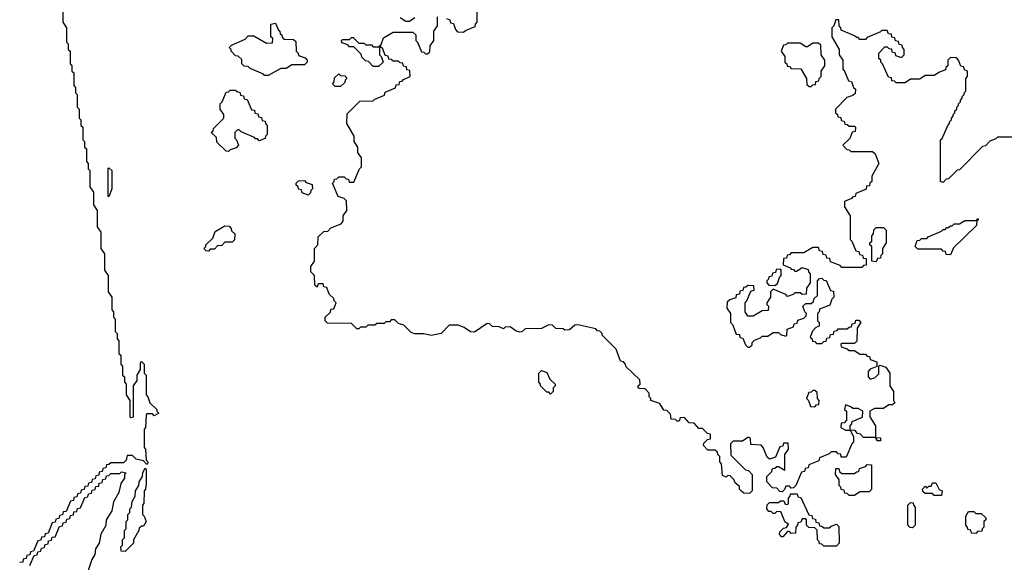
# Model space of a CAD drawing. Extents: x 2886962 to 3052311, y 540590 to 918621.
# Tile 45 of 164: x 2893812 to 2899252, y 784450 to 787449. Entities that reach past the tile are written whole.
import ezdxf

# ---------------------------------------------------------------- set-up
doc = ezdxf.new("R2010")
doc.units = 0

msp = doc.modelspace()

# ---------------------------------------------------------------- linework, layer by layer
at = {"layer": '0CON20XD'}
for points in [[(2894050, 787515), (2894050, 787435), (2894070, 787405), (2894070, 787325), (2894080, 787315), (2894080, 787285), (2894090, 787275), (2894090, 787205), (2894100, 787195), (2894100, 787165), (2894110, 787155), (2894110, 787085), (2894120, 787075), (2894120, 787045), (2894130, 787035), (2894130, 786965), (2894140, 786955), (2894140, 786905), (2894150, 786895), (2894150, 786865), (2894160, 786855), (2894160, 786785), (2894170, 786775), (2894170, 786745), (2894180, 786735), (2894180, 786665), (2894190, 786655), (2894190, 786625), (2894200, 786615), (2894200, 786525), (2894220, 786495), (2894220, 786425), (2894240, 786395), (2894240, 786305), (2894260, 786275), (2894260, 786185), (2894280, 786155), (2894280, 786065), (2894300, 786035), (2894300, 785945), (2894320, 785915), (2894320, 785845), (2894330, 785835), (2894330, 785805), (2894340, 785795), (2894340, 785725), (2894350, 785715), (2894350, 785685), (2894360, 785675), (2894360, 785605), (2894370, 785595), (2894370, 785545), (2894380, 785535), (2894380, 785485), (2894390, 785475), (2894390, 785445), (2894400, 785435), (2894400, 785375), (2894420, 785345), (2894420, 785255), (2894425, 785250), (2894440, 785255), (2894440, 785425), (2894460, 785455), (2894460, 785485), (2894480, 785515), (2894480, 785555), (2894485, 785560), (2894500, 785545), (2894500, 785495), (2894510, 785485), (2894510, 785375), (2894520, 785365), (2894531.7, 785331.7), (2894570, 785295), (2894570, 785285), (2894580, 785275), (2894555, 785260), (2894545, 785270), (2894515, 785270), (2894510, 785265), (2894507.5, 785195), (2894500, 785185), (2894500, 785085), (2894507.5, 785075), (2894510, 785015), (2894520, 785005), (2894518.3, 784991.7), (2894511.7, 784991.7), (2894495, 785010), (2894455, 785020), (2894435, 785040), (2894405, 785040), (2894400, 785015), (2894385, 785000), (2894315, 785000), (2894305, 784990), (2894291.7, 784988.3), (2894288.3, 784971.7), (2894271.7, 784968.3), (2894268.3, 784951.7), (2894251.7, 784948.3), (2894248.3, 784931.7), (2894231.7, 784928.3), (2894228.3, 784911.7), (2894211.7, 784908.3), (2894208.3, 784891.7), (2894191.7, 784888.3), (2894188.3, 784871.7), (2894171.7, 784868.3), (2894168.3, 784851.7), (2894151.7, 784848.3), (2894148.3, 784831.7), (2894131.7, 784828.3), (2894128.3, 784811.7), (2894111.7, 784808.3), (2894108.3, 784791.7), (2894091.7, 784788.3), (2894068.3, 784731.7), (2894051.7, 784728.3)], [(2897845, 784830), (2897813, 784833), (2897801.7, 784841.7), (2897790, 784855), (2897788.3, 784868.3), (2897765, 784890), (2897758.3, 784908.3), (2897738.3, 784928.3), (2897725, 784930), (2897715, 784920), (2897695, 784930), (2897690, 784995), (2897680, 785005), (2897680, 785035), (2897670, 785045), (2897668.3, 785058.3), (2897655, 785070), (2897615, 785070), (2897590, 785095), (2897591.7, 785108.3), (2897611.7, 785128.3), (2897628.3, 785131.7), (2897628.3, 785158.3), (2897611.7, 785161.7), (2897585, 785190), (2897565, 785190), (2897538.3, 785218.3), (2897511.7, 785221.7), (2897485, 785250), (2897461.7, 785248.3), (2897455, 785230), (2897445, 785230), (2897435, 785240), (2897411.7, 785241.7), (2897408.3, 785268.3), (2897388.3, 785288.3), (2897371.7, 785291.7), (2897348.3, 785328.3), (2897300, 785345), (2897300, 785355), (2897290, 785365), (2897290, 785385), (2897268.3, 785408.3), (2897235, 785410), (2897230, 785415), (2897230, 785425), (2897240, 785435), (2897238.3, 785458.3), (2897161.7, 785531.7), (2897160, 785545), (2897148.3, 785558.3), (2897131.7, 785561.7), (2897108.3, 785628.3), (2897030, 785705), (2897030, 785715), (2897018.3, 785728.3), (2897005, 785730), (2896995, 785740), (2896895, 785763.3), (2896880, 785760), (2896850, 785735), (2896823.8, 785733.8), (2896815, 785740), (2896775, 785742.5), (2896755, 785760), (2896735, 785762.5), (2896695, 785742.5), (2896605, 785740), (2896586.1, 785723.9), (2896575, 785722.5), (2896555, 785727.5), (2896521.7, 785751.7), (2896495, 785750), (2896485, 785740), (2896461.7, 785751.7), (2896425, 785752.5), (2896408.3, 785768.3), (2896395, 785770), (2896325, 785722.5), (2896303, 785723), (2896268.3, 785748.3), (2896235, 785760), (2896185, 785760), (2896140, 785715), (2896085, 785703.8), (2896045, 785713.3), (2895995, 785712.5), (2895975, 785720), (2895945, 785750), (2895935, 785760), (2895905, 785770), (2895885, 785790), (2895865, 785790), (2895855, 785780), (2895835, 785780), (2895825, 785770), (2895785, 785770), (2895775, 785760), (2895735, 785760), (2895725, 785750), (2895695, 785750), (2895685, 785740), (2895675, 785740), (2895645, 785770), (2895511.7, 785771.7), (2895500, 785785), (2895500, 785805), (2895528.3, 785831.7), (2895531.7, 785848.3), (2895548.3, 785851.7), (2895560, 785885), (2895550, 785895), (2895548.3, 785908.3), (2895521.7, 785931.7), (2895508.3, 785968.3), (2895491.7, 785971.7), (2895488.3, 785988.3), (2895461.7, 785988.3), (2895455, 785970), (2895441.7, 785981.7), (2895440, 786035), (2895420, 786055), (2895420, 786085), (2895440, 786115), (2895440, 786185), (2895460, 786205), (2895461.7, 786248.3), (2895491.7, 786278.3), (2895515, 786280), (2895531.7, 786298.3), (2895588.3, 786321.7), (2895600, 786335), (2895600, 786365), (2895620, 786395), (2895618.3, 786448.3), (2895605, 786460), (2895571.7, 786471.7), (2895540, 786545), (2895550, 786555), (2895551.7, 786568.3), (2895565, 786570), (2895575, 786580), (2895605, 786580), (2895615, 786570), (2895628.3, 786568.3), (2895631.7, 786551.7), (2895658.3, 786551.7), (2895690, 786625), (2895700, 786635), (2895700, 786685), (2895680, 786715), (2895680, 786745), (2895660, 786775), (2895660, 786805), (2895620, 786875), (2895621.7, 786928.3), (2895691.7, 786998.3), (2895765, 787000), (2895775, 787010), (2895828.3, 787031.7), (2895831.7, 787048.3), (2895888.3, 787071.7), (2895891.7, 787088.3), (2895908.3, 787091.7), (2895911.7, 787108.3), (2895925, 787110), (2895931.7, 787118.3), (2895970, 787135), (2895968.3, 787168.3), (2895951.7, 787171.7), (2895948.3, 787188.3), (2895931.7, 787191.7), (2895928.3, 787208.3), (2895915, 787210), (2895905, 787220), (2895875, 787220), (2895865, 787230), (2895851.7, 787231.7), (2895848.3, 787248.3), (2895831.7, 787251.7), (2895818.3, 787288.3), (2895805, 787300), (2895800, 787300), (2895800, 787255), (2895810, 787245), (2895820, 787215), (2895795, 787190), (2895765, 787190), (2895738.3, 787218.3), (2895721.7, 787221.7), (2895701.7, 787241.7), (2895698.3, 787258.3), (2895658.3, 787298.3), (2895635, 787300), (2895625, 787310), (2895591.7, 787321.7), (2895590, 787335), (2895595, 787340), (2895635, 787340), (2895645, 787350), (2895655, 787350), (2895685, 787320), (2895715, 787320), (2895725, 787310), (2895755, 787310), (2895765, 787300), (2895795, 787300), (2895808.3, 787311.7), (2895821.7, 787348.3), (2895875, 787380), (2895985, 787380), (2896000, 787365), (2896000, 787335), (2896010, 787325), (2896031.7, 787271.7), (2896045, 787270), (2896055, 787260), (2896065, 787260), (2896078.3, 787271.7), (2896080, 787305), (2896100, 787335), (2896100, 787385), (2896120, 787415), (2896120, 787465)], [(2895995, 787460), (2895965, 787440), (2895945, 787440), (2895915, 787460)], [(2896170, 787455), (2896188.3, 787448.3), (2896191.7, 787431.7), (2896208.3, 787428.3), (2896220, 787395), (2896231.7, 787381.7), (2896265, 787380), (2896275, 787390), (2896328.3, 787411.7), (2896330, 787425), (2896340, 787435), (2896340, 787505)], [(2895185, 787140), (2895165, 787140), (2895158.3, 787148.3), (2895085, 787180), (2895075, 787190), (2895051.7, 787191.7), (2895040, 787205), (2895038.3, 787228.3), (2895018.3, 787248.3), (2895005, 787250), (2894980, 787275), (2894980, 787285), (2894970, 787295), (2894981.7, 787308.3), (2895058.3, 787341.7), (2895075, 787360), (2895105, 787360), (2895175, 787320), (2895208.3, 787321.7), (2895210, 787345), (2895200, 787355), (2895200, 787425), (2895225, 787430), (2895241.7, 787391.7), (2895250, 787385), (2895251.7, 787371.7), (2895260, 787365), (2895261.7, 787351.7), (2895271.7, 787341.7), (2895325, 787340), (2895338.3, 787328.3), (2895340, 787275), (2895350, 787265), (2895351.7, 787251.7), (2895388.3, 787238.3), (2895400, 787225), (2895400, 787215), (2895385, 787200), (2895315, 787200), (2895285, 787180), (2895255, 787180), (2895185, 787140)], [(2898895, 787160), (2898865, 787140), (2898815, 787140), (2898785, 787120), (2898735, 787120), (2898705, 787100), (2898655, 787100), (2898645, 787110), (2898631.7, 787111.7), (2898628.3, 787128.3), (2898611.7, 787131.7), (2898580, 787205), (2898570, 787215), (2898570, 787225), (2898560, 787235), (2898560, 787265), (2898591.7, 787298.3), (2898605, 787300), (2898615, 787290), (2898628.3, 787288.3), (2898631.7, 787271.7), (2898648.3, 787268.3), (2898651.7, 787251.7), (2898685, 787240), (2898700, 787255), (2898700, 787285), (2898690, 787295), (2898688.3, 787308.3), (2898671.7, 787311.7), (2898668.3, 787328.3), (2898651.7, 787331.7), (2898648.3, 787348.3), (2898631.7, 787351.7), (2898628.3, 787368.3), (2898611.7, 787371.7), (2898605, 787390), (2898575, 787390), (2898568.3, 787381.7), (2898495, 787350), (2898485, 787340), (2898455, 787340), (2898445, 787350), (2898435, 787350), (2898425, 787360), (2898351.7, 787391.7), (2898350, 787405), (2898340, 787415), (2898338.3, 787448.3), (2898321.7, 787448.3), (2898310, 787415), (2898300, 787405), (2898300, 787355), (2898340, 787285), (2898340, 787255), (2898360, 787225), (2898360, 787175), (2898370, 787165), (2898391.7, 787111.7), (2898408.3, 787108.3), (2898420, 787075), (2898430, 787065), (2898428.3, 787041.7), (2898415, 787030), (2898381.7, 787018.3), (2898320, 786955), (2898320, 786935), (2898330, 786925), (2898331.7, 786911.7), (2898348.3, 786908.3), (2898351.7, 786891.7), (2898368.3, 786888.3), (2898371.7, 786871.7), (2898385, 786870), (2898395, 786860), (2898425, 786860), (2898430, 786855), (2898428.3, 786831.7), (2898411.7, 786828.3), (2898398.3, 786791.7), (2898360, 786755), (2898381.7, 786731.7), (2898395, 786730), (2898405, 786720), (2898525, 786720), (2898538.3, 786708.3), (2898560, 786655), (2898520, 786585), (2898520, 786555), (2898510, 786545), (2898508.3, 786531.7), (2898491.7, 786528.3), (2898488.3, 786511.7), (2898431.7, 786488.3), (2898428.3, 786471.7), (2898415, 786470), (2898408.3, 786461.7), (2898370, 786445), (2898370, 786415), (2898400, 786365), (2898400, 786235), (2898410, 786225), (2898431.7, 786171.7), (2898448.3, 786168.3), (2898451.7, 786151.7), (2898468.3, 786148.3), (2898471.7, 786131.7), (2898488.3, 786128.3), (2898488.3, 786091.7), (2898475, 786090), (2898465, 786080), (2898355, 786080), (2898345, 786090), (2898291.7, 786111.7), (2898288.3, 786128.3), (2898271.7, 786131.7), (2898268.3, 786148.3), (2898251.7, 786151.7), (2898248.3, 786168.3), (2898231.7, 786171.7), (2898225, 786190), (2898195, 786190), (2898145, 786160), (2898075, 786160), (2898065, 786150), (2898051.7, 786148.3), (2898048.3, 786131.7), (2898031.7, 786128.3), (2898030, 786095), (2898068.3, 786078.3), (2898075, 786070), (2898088.3, 786068.3), (2898095, 786060), (2898105, 786060), (2898135, 786080), (2898168.3, 786068.3), (2898170, 786055), (2898180, 786045), (2898180, 785995), (2898160, 785965), (2898158.3, 785931.7), (2898135, 785930), (2898125, 785940), (2898095, 785940), (2898085, 785930), (2898055, 785920), (2898045, 785930), (2897975, 785960), (2897960, 785945), (2897960, 785915), (2897940, 785885), (2897940, 785875), (2897950, 785865), (2897948.3, 785841.7), (2897915, 785840), (2897865, 785810), (2897835, 785810), (2897820, 785835), (2897820, 785885), (2897830, 785895), (2897851.7, 785948.3), (2897870, 785955), (2897868.3, 785978.3), (2897835, 785980), (2897825, 785970), (2897811.7, 785968.3), (2897808.3, 785951.7), (2897791.7, 785948.3), (2897788.3, 785931.7), (2897771.7, 785928.3), (2897768.3, 785911.7), (2897735, 785900), (2897721.7, 785888.3), (2897720, 785855), (2897740, 785825), (2897740, 785775), (2897750, 785765), (2897771.7, 785711.7), (2897788.3, 785708.3), (2897791.7, 785691.7), (2897808.3, 785688.3), (2897821.7, 785651.7), (2897835, 785640), (2897845, 785640), (2897858.3, 785651.7), (2897860, 785665), (2897871.7, 785678.3), (2897905, 785690), (2897915, 785700), (2897945, 785700), (2897975, 785720), (2898005, 785720), (2898015, 785710), (2898045, 785700), (2898050, 785705), (2898051.7, 785738.3), (2898088.3, 785751.7), (2898091.7, 785768.3), (2898108.3, 785771.7), (2898111.7, 785788.3), (2898145, 785800), (2898158.3, 785811.7), (2898160, 785825), (2898150, 785835), (2898140, 785865), (2898155, 785880), (2898185, 785880), (2898198.3, 785891.7), (2898201.7, 785908.3), (2898220, 785925), (2898220, 786005), (2898231.7, 786018.3), (2898245, 786020), (2898255, 786010), (2898268.3, 786008.3), (2898291.7, 785951.7), (2898308.3, 785948.3), (2898310, 785915), (2898300, 785905), (2898288.3, 785871.7), (2898231.7, 785848.3), (2898230, 785835), (2898220, 785825), (2898220, 785785), (2898230, 785775), (2898230, 785755), (2898211.7, 785748.3), (2898191.7, 785728.3), (2898180, 785695), (2898190, 785685), (2898191.7, 785671.7), (2898205, 785670), (2898215, 785660), (2898245, 785660), (2898255, 785670), (2898268.3, 785671.7), (2898271.7, 785688.3), (2898288.3, 785691.7), (2898291.7, 785708.3), (2898308.3, 785711.7), (2898311.7, 785728.3), (2898328.3, 785731.7), (2898335, 785740), (2898385, 785740), (2898395, 785750), (2898408.3, 785751.7), (2898411.7, 785768.3), (2898428.3, 785771.7), (2898431.7, 785788.3), (2898448.3, 785788.3), (2898460, 785775), (2898440, 785745), (2898438.3, 785671.7), (2898425, 785660), (2898355, 785660), (2898350, 785655), (2898351.7, 785641.7), (2898385, 785630), (2898395, 785620), (2898425, 785620), (2898455, 785600), (2898485, 785600), (2898495, 785590), (2898508.3, 785588.3), (2898511.7, 785571.7), (2898548.3, 785558.3), (2898548.3, 785531.7), (2898511.7, 785518.3), (2898500, 785505), (2898500, 785475), (2898511.7, 785461.7), (2898538.3, 785471.7), (2898558.3, 785491.7), (2898560, 785535), (2898565, 785540), (2898598.3, 785528.3), (2898620, 785495), (2898620, 785425), (2898640, 785395), (2898640, 785345), (2898648.3, 785331.7), (2898635, 785320), (2898615, 785320), (2898585, 785300), (2898535, 785300), (2898510, 785285), (2898510, 785255), (2898540, 785205), (2898540, 785140), (2898568.3, 785138.3), (2898568.3, 785121.7), (2898551.7, 785121.7), (2898540, 785140), (2898475, 785140), (2898458.3, 785158.3), (2898441.7, 785161.7), (2898428.3, 785178.3), (2898400, 785180), (2898420, 785145), (2898420, 785115), (2898410, 785105), (2898378.3, 785031.7), (2898351.7, 785031.7), (2898348.3, 785048.3), (2898335, 785050), (2898325, 785060), (2898295, 785060), (2898285, 785050), (2898231.7, 785028.3), (2898228.3, 785011.7), (2898171.7, 784988.3), (2898168.3, 784971.7), (2898151.7, 784968.3), (2898148.3, 784951.7), (2898131.7, 784948.3), (2898100, 784875), (2898088.3, 784861.7), (2898075, 784860), (2898065, 784870), (2898045, 784870), (2898038.3, 784851.7), (2898025, 784840), (2898011.7, 784841.7), (2897995, 784860), (2897971.7, 784861.7), (2897940, 784895), (2897940, 784925), (2897968.3, 784951.7), (2897971.7, 784968.3), (2897985, 784970), (2897995, 784980), (2898005, 784980), (2898040, 784960), (2898040, 785045), (2898060, 785075), (2898058.3, 785108.3), (2898031.7, 785108.3), (2898028.3, 785091.7), (2898011.7, 785088.3), (2897988.3, 785031.7), (2897955, 785020), (2897941.7, 785031.7), (2897920, 785085), (2897908.3, 785098.3), (2897851.7, 785101.7), (2897850, 785135), (2897845, 785140), (2897835, 785140), (2897805, 785120), (2897755, 785120), (2897740, 785105), (2897741.7, 785041.7), (2897821.7, 784961.7), (2897838.3, 784958.3), (2897860, 784935), (2897860, 784845), (2897845, 784830)], [(2898185, 787080), (2898195, 787090), (2898208.3, 787091.7), (2898211.7, 787108.3), (2898228.3, 787111.7), (2898230, 787125), (2898240, 787135), (2898240, 787165), (2898260, 787195), (2898260, 787225), (2898240, 787255), (2898238.3, 787308.3), (2898225, 787320), (2898195, 787320), (2898165, 787300), (2898155, 787300), (2898125, 787320), (2898055, 787320), (2898045, 787310), (2898031.7, 787308.3), (2898020, 787275), (2898040, 787245), (2898040, 787215), (2898050, 787205), (2898051.7, 787191.7), (2898065, 787190), (2898075, 787180), (2898128.3, 787178.3), (2898160, 787125), (2898161.7, 787091.7), (2898175, 787080), (2898185, 787080)], [(2899345, 786800), (2899215, 786800), (2899205, 786790), (2899171.7, 786778.3), (2899148.3, 786751.7), (2899131.7, 786748.3), (2899005, 786620), (2898991.7, 786618.3), (2898945, 786570), (2898931.7, 786568.3), (2898915, 786550), (2898900, 786555), (2898900, 786785), (2898908.3, 786791.7), (2898940, 786865), (2898950, 786875), (2898950, 786885), (2898960, 786895), (2898960, 786905), (2898970, 786915), (2898970, 786925), (2898980, 786935), (2898980, 786945), (2898990, 786955), (2898990, 786965), (2899000, 786975), (2899000, 786985), (2899010, 786995), (2899010, 787005), (2899020, 787015), (2899020, 787025), (2899030, 787035), (2899030, 787045), (2899040, 787055), (2899040, 787125), (2899050, 787135), (2899050, 787165), (2899031.7, 787171.7), (2899028.3, 787188.3), (2899011.7, 787191.7), (2899000, 787225), (2898988.3, 787238.3), (2898955, 787240), (2898940, 787225), (2898940, 787195), (2898930, 787185), (2898928.3, 787171.7), (2898895, 787160)], [(2895585, 787080), (2895555, 787080), (2895540, 787095), (2895550, 787105), (2895551.7, 787128.3), (2895575, 787150), (2895585, 787140), (2895608.3, 787138.3), (2895620, 787125), (2895610, 787115), (2895608.3, 787101.7), (2895585, 787080)], [(2894965, 786720), (2894951.7, 786721.7), (2894901.7, 786771.7), (2894898.3, 786798.3), (2894870, 786825), (2894880, 786835), (2894881.7, 786848.3), (2894940, 786905), (2894940, 786925), (2894920, 786955), (2894920, 786985), (2894930, 786995), (2894951.7, 787048.3), (2894965, 787050), (2894975, 787060), (2895005, 787060), (2895015, 787050), (2895028.3, 787048.3), (2895031.7, 787031.7), (2895048.3, 787028.3), (2895051.7, 787011.7), (2895068.3, 787008.3), (2895091.7, 786951.7), (2895108.3, 786948.3), (2895111.7, 786931.7), (2895128.3, 786928.3), (2895131.7, 786911.7), (2895148.3, 786908.3), (2895151.7, 786891.7), (2895168.3, 786888.3), (2895170, 786875), (2895180, 786865), (2895180, 786815), (2895170, 786805), (2895168.3, 786791.7), (2895135, 786780), (2895125, 786790), (2895115, 786790), (2895108.3, 786798.3), (2895035, 786830), (2895025, 786840), (2895015, 786840), (2895000, 786825), (2895000, 786795), (2895010, 786785), (2895020, 786755), (2895008.3, 786741.7), (2894975, 786730), (2894965, 786720)], [(2894305, 786470), (2894300, 786475), (2894300, 786625), (2894305, 786630), (2894320, 786615), (2894320, 786515), (2894305, 786470)], [(2895405, 786480), (2895371.7, 786491.7), (2895368.3, 786508.3), (2895351.7, 786511.7), (2895350, 786525), (2895340, 786535), (2895340, 786545), (2895351.7, 786558.3), (2895385, 786560), (2895395, 786550), (2895428.3, 786538.3), (2895430, 786515), (2895420, 786505), (2895418.3, 786491.7), (2895405, 786480)], [(2894855, 786170), (2894841.7, 786171.7), (2894830, 786185), (2894840, 786195), (2894840, 786205), (2894878.3, 786241.7), (2894891.7, 786278.3), (2894945, 786310), (2894968.3, 786308.3), (2894980, 786295), (2894981.7, 786281.7), (2895000, 786265), (2894998.3, 786231.7), (2894985, 786220), (2894945, 786220), (2894928.3, 786201.7), (2894905, 786200), (2894888.3, 786181.7), (2894865, 786180), (2894855, 786170)], [(2898955, 786150), (2898931.7, 786151.7), (2898928.3, 786168.3), (2898915, 786170), (2898905, 786180), (2898775, 786180), (2898760, 786195), (2898771.7, 786228.3), (2898785, 786230), (2898795, 786240), (2898825, 786240), (2898831.7, 786248.3), (2898905, 786280), (2898915, 786290), (2898925, 786290), (2898935, 786300), (2898945, 786300), (2898955, 786310), (2898965, 786310), (2898975, 786320), (2899005, 786320), (2899035, 786340), (2899100, 786340), (2899101.7, 786348.3), (2899108.3, 786348.3), (2899108.3, 786341.7), (2899100, 786340), (2899098.3, 786311.7), (2898971.7, 786188.3), (2898955, 786150)], [(2898545, 786110), (2898520, 786115), (2898520, 786195), (2898510, 786205), (2898510, 786215), (2898520, 786225), (2898520, 786255), (2898530, 786265), (2898531.7, 786288.3), (2898545, 786300), (2898585, 786300), (2898600, 786285), (2898600, 786215), (2898580, 786185), (2898580, 786155), (2898570, 786145), (2898568.3, 786131.7), (2898551.7, 786128.3), (2898545, 786110)], [(2897985, 785980), (2897998.3, 785991.7), (2898010, 786025), (2898020, 786035), (2898020, 786065), (2898015, 786070), (2897991.7, 786068.3), (2897988.3, 786051.7), (2897971.7, 786048.3), (2897968.3, 786031.7), (2897951.7, 786028.3), (2897950, 786015), (2897940, 786005), (2897940, 785995), (2897951.7, 785981.7), (2897985, 785980)], [(2896745, 785380), (2896735, 785390), (2896725, 785390), (2896690, 785425), (2896690, 785435), (2896680, 785445), (2896680, 785495), (2896695, 785510), (2896725, 785500), (2896741.7, 785461.7), (2896770, 785435), (2896770, 785425), (2896760, 785415), (2896760, 785395), (2896745, 785380)], [(2898205, 785310), (2898215, 785320), (2898228.3, 785321.7), (2898230, 785345), (2898220, 785355), (2898218.3, 785388.3), (2898205, 785400), (2898195, 785400), (2898185, 785390), (2898171.7, 785388.3), (2898160, 785355), (2898170, 785345), (2898181.7, 785311.7), (2898205, 785310)], [(2898400, 785180), (2898400, 785205), (2898410, 785215), (2898411.7, 785228.3), (2898468.3, 785251.7), (2898470, 785285), (2898445, 785300), (2898415, 785300), (2898405, 785310), (2898375, 785320), (2898370, 785295), (2898380, 785285), (2898380, 785235), (2898368.3, 785221.7), (2898351.7, 785218.3), (2898350, 785195), (2898375, 785180), (2898395, 785180), (2898400, 785180)], [(2893868.3, 784431.7), (2893891.7, 784488.3), (2893908.3, 784491.7), (2893911.7, 784508.3), (2893928.3, 784511.7), (2893931.7, 784528.3), (2893948.3, 784531.7), (2893951.7, 784548.3), (2893968.3, 784551.7), (2893971.7, 784568.3), (2893988.3, 784571.7), (2893991.7, 784588.3), (2894008.3, 784591.7), (2894031.7, 784648.3), (2894048.3, 784651.7), (2894051.7, 784668.3), (2894068.3, 784671.7), (2894071.7, 784688.3), (2894088.3, 784691.7), (2894091.7, 784708.3), (2894108.3, 784711.7), (2894111.7, 784728.3), (2894128.3, 784731.7), (2894131.7, 784748.3), (2894148.3, 784751.7), (2894171.7, 784808.3), (2894188.3, 784811.7), (2894191.7, 784828.3), (2894208.3, 784831.7), (2894211.7, 784848.3), (2894228.3, 784851.7), (2894231.7, 784868.3), (2894248.3, 784871.7), (2894251.7, 784888.3), (2894268.3, 784891.7), (2894271.7, 784908.3), (2894288.3, 784911.7), (2894291.7, 784928.3), (2894305, 784930), (2894315, 784940), (2894365, 784940), (2894375, 784950), (2894400, 784945), (2894390, 784935), (2894390, 784915), (2894370, 784885), (2894360, 784835), (2894330, 784785), (2894320, 784735), (2894290, 784685), (2894287, 784653), (2894260, 784605), (2894250, 784555), (2894230, 784525), (2894227, 784493), (2894210, 784465), (2894188.3, 784398.3)], [(2894395, 784510), (2894371.7, 784511.7), (2894370, 784535), (2894380, 784545), (2894380, 784575), (2894390, 784585), (2894390, 784625), (2894400, 784635), (2894400, 784675), (2894410, 784685), (2894410, 784715), (2894420, 784725), (2894420, 784745), (2894430, 784755), (2894433, 784787), (2894450, 784815), (2894452.5, 784845), (2894470, 784875), (2894472.5, 784895), (2894490, 784925), (2894493, 784947), (2894505, 784970), (2894510, 784965), (2894510, 784885), (2894507.5, 784855), (2894500, 784845), (2894497.5, 784775), (2894490, 784765), (2894490, 784715), (2894500, 784705), (2894510, 784675), (2894495, 784650), (2894485, 784650), (2894471.7, 784638.3), (2894470, 784625), (2894440, 784575), (2894440, 784555), (2894395, 784510)], [(2898425, 784820), (2898395, 784820), (2898385, 784830), (2898371.7, 784831.7), (2898368.3, 784848.3), (2898351.7, 784851.7), (2898350, 784865), (2898340, 784875), (2898340, 784905), (2898320, 784935), (2898321.7, 784968.3), (2898338.3, 784968.3), (2898341.7, 784951.7), (2898355, 784940), (2898425, 784940), (2898435, 784950), (2898448.3, 784951.7), (2898451.7, 784968.3), (2898485, 784980), (2898495, 784990), (2898518.3, 784988.3), (2898518.3, 784851.7), (2898505, 784840), (2898455, 784840), (2898425, 784820)], [(2898905, 784820), (2898865, 784820), (2898855, 784830), (2898815, 784830), (2898801.7, 784841.7), (2898800, 784855), (2898815, 784870), (2898825, 784860), (2898835, 784870), (2898848.3, 784871.7), (2898855, 784890), (2898875, 784890), (2898891.7, 784851.7), (2898910, 784845), (2898905, 784820)], [(2898325, 784540), (2898255, 784540), (2898245, 784550), (2898231.7, 784551.7), (2898230, 784565), (2898220, 784575), (2898218.3, 784628.3), (2898205, 784640), (2898171.7, 784641.7), (2898160, 784655), (2898160, 784685), (2898155, 784690), (2898135, 784690), (2898128.3, 784671.7), (2898111.7, 784668.3), (2898110, 784655), (2898100, 784645), (2898098.3, 784611.7), (2898075, 784610), (2898065, 784620), (2898055, 784620), (2898028.3, 784591.7), (2898021.7, 784591.7), (2898010, 784605), (2898011.7, 784618.3), (2898031.7, 784638.3), (2898048.3, 784641.7), (2898060, 784660), (2898041.7, 784671.7), (2898018.3, 784728.3), (2897995, 784730), (2897985, 784720), (2897975, 784720), (2897965, 784730), (2897951.7, 784731.7), (2897940, 784745), (2897941.7, 784768.3), (2897955, 784780), (2898005, 784780), (2898015, 784790), (2898035, 784790), (2898041.7, 784771.7), (2898055, 784770), (2898060, 784775), (2898060, 784805), (2898070, 784815), (2898071.7, 784828.3), (2898108.3, 784828.3), (2898111.7, 784811.7), (2898128.3, 784808.3), (2898171.7, 784711.7), (2898188.3, 784708.3), (2898191.7, 784691.7), (2898208.3, 784688.3), (2898211.7, 784671.7), (2898228.3, 784668.3), (2898231.7, 784651.7), (2898245, 784650), (2898255, 784640), (2898285, 784640), (2898295, 784650), (2898325, 784660), (2898338.3, 784648.3), (2898340, 784555), (2898325, 784540)], [(2898745, 784640), (2898731.7, 784641.7), (2898720, 784655), (2898720, 784765), (2898735, 784780), (2898748.3, 784778.3), (2898750, 784765), (2898760, 784755), (2898760, 784655), (2898745, 784640)], [(2894051.7, 784728.3), (2894048.3, 784711.7), (2894031.7, 784708.3), (2894028.3, 784691.7), (2894011.7, 784688.3), (2894008.3, 784671.7), (2893991.7, 784668.3), (2893968.3, 784611.7), (2893951.7, 784608.3), (2893948.3, 784591.7), (2893931.7, 784588.3), (2893928.3, 784571.7), (2893911.7, 784568.3), (2893888.3, 784511.7), (2893871.7, 784508.3), (2893868.3, 784491.7), (2893851.7, 784488.3), (2893848.3, 784471.7), (2893831.7, 784468.3), (2893828.3, 784451.7), (2893811.7, 784448.3)], [(2899095, 784610), (2899071.7, 784611.7), (2899068.3, 784628.3), (2899051.7, 784631.7), (2899050, 784645), (2899040, 784655), (2899040, 784705), (2899055, 784730), (2899085, 784730), (2899095, 784720), (2899125, 784720), (2899150, 784695), (2899150, 784685), (2899140, 784675), (2899140, 784645), (2899130, 784635), (2899128.3, 784621.7), (2899105, 784620), (2899095, 784610)]]:
    msp.add_lwpolyline(points, dxfattribs=at)

doc.saveas('drawing.dxf')
